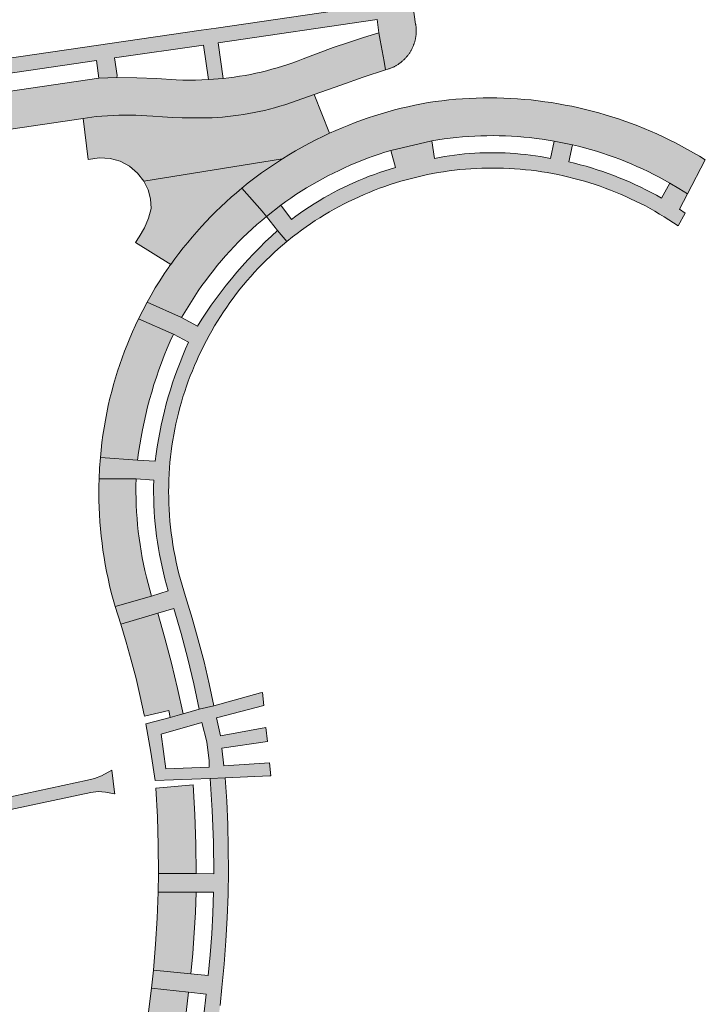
# Model space of a CAD drawing. Extents: x 97094 to 109644, y 463509 to 471969.
# Tile 224 of 256: x 103428 to 103521, y 468857 to 468991. Entities that reach past the tile are written whole.
import ezdxf

# ---------------------------------------------------------------- set-up
doc = ezdxf.new("R2010")
doc.units = 0
doc.layers.add('109 Onkruidbestrijding elementen', color=6, linetype='Continuous', lineweight=20, true_color=0xff00ff)

msp = doc.modelspace()

# ---------------------------------------------------------------- hatches: boundary and pattern name
at = {"layer": '109 Onkruidbestrijding elementen', "true_color": 0xff00ff}
for points in [[(103441.1, 468982.69), (103441.11, 468982.95), (103440.76, 468985.33), (103452.82, 468987.09), (103453.5, 468982.39), (103455.52, 468982.55), (103454.81, 468987.38), (103476.38, 468990.53), (103476.64, 468988.72), (103476.81, 468987.75), (103477.33, 468984.84), (103477.52, 468983.71), (103477.84, 468983.81), (103477.92, 468983.84), (103478.01, 468983.86), (103478.09, 468983.9), (103478.18, 468983.93), (103478.26, 468983.96), (103478.35, 468983.99), (103478.43, 468984.03), (103478.51, 468984.07), (103478.59, 468984.1), (103478.68, 468984.14), (103478.76, 468984.19), (103478.84, 468984.23), (103478.91, 468984.27), (103478.99, 468984.32), (103479.07, 468984.36), (103479.15, 468984.41), (103479.22, 468984.46), (103479.3, 468984.51), (103479.37, 468984.56), (103479.45, 468984.61), (103479.52, 468984.67), (103479.59, 468984.72), (103479.66, 468984.78), (103479.73, 468984.84), (103479.8, 468984.89), (103479.87, 468984.95), (103479.94, 468985.02), (103480, 468985.08), (103480.07, 468985.14), (103480.13, 468985.2), (103480.19, 468985.27), (103480.25, 468985.34), (103480.32, 468985.4), (103480.37, 468985.47), (103480.43, 468985.54), (103480.49, 468985.61), (103480.55, 468985.68), (103480.6, 468985.75), (103480.65, 468985.83), (103480.71, 468985.9), (103480.76, 468985.97), (103480.81, 468986.05), (103480.86, 468986.12), (103480.9, 468986.2), (103480.95, 468986.28), (103481, 468986.36), (103481.04, 468986.44), (103481.08, 468986.52), (103481.12, 468986.6), (103481.16, 468986.68), (103481.2, 468986.76), (103481.24, 468986.84), (103481.27, 468986.93), (103481.31, 468987.01), (103481.34, 468987.1), (103481.37, 468987.18), (103481.4, 468987.27), (103481.43, 468987.35), (103481.46, 468987.44), (103481.48, 468987.52), (103481.51, 468987.61), (103481.53, 468987.7), (103481.55, 468987.79), (103481.57, 468987.87), (103481.59, 468987.96), (103481.6, 468988.05), (103481.62, 468988.14), (103481.63, 468988.23), (103481.65, 468988.32), (103481.66, 468988.41), (103481.67, 468988.5), (103481.67, 468988.59), (103481.68, 468988.68), (103481.69, 468988.77), (103481.69, 468988.86), (103481.69, 468988.95), (103481.69, 468989.04), (103481.69, 468989.13), (103481.69, 468989.22), (103481.68, 468989.31), (103481.68, 468989.4), (103481.67, 468989.49), (103481.66, 468989.58), (103481.65, 468989.67), (103481.64, 468989.76), (103481.63, 468989.85), (103481.61, 468989.94), (103481.13, 468993.25), (103476.55, 468992.6), (103474.67, 468992.33), (103454.55, 468989.39), (103452.53, 468989.1), (103413.77, 468983.43), (103412.49, 468983.24), (103411.45, 468983.09), (103412.12, 468978.71), (103414.34, 468979.03), (103413.99, 468981.41), (103423.53, 468982.81), (103423.88, 468980.43), (103426.35, 468980.79), (103426, 468983.17), (103438.3, 468984.97), (103438.65, 468982.59), (103441.1, 468982.69)], [(103453.5, 468982.39), (103452.63, 468982.35), (103451.76, 468982.33), (103450.88, 468982.33), (103450.01, 468982.34), (103449.14, 468982.38), (103446.46, 468982.54), (103443.78, 468982.64), (103441.1, 468982.69), (103438.65, 468982.59), (103426.35, 468980.79), (103423.88, 468980.43), (103414.34, 468979.03), (103412.12, 468978.71), (103412.18, 468978.32), (103412.88, 468973.65), (103436.53, 468977.11), (103438.29, 468977.37), (103439.05, 468977.44), (103439.82, 468977.5), (103440.58, 468977.54), (103441.35, 468977.57), (103442.11, 468977.58), (103442.88, 468977.58), (103443.64, 468977.57), (103444.41, 468977.54), (103445.17, 468977.5), (103445.94, 468977.44), (103447.27, 468977.34), (103448.62, 468977.26), (103449.96, 468977.21), (103451.3, 468977.19), (103452.64, 468977.19), (103453.99, 468977.22), (103454.7, 468977.26), (103455.42, 468977.31), (103456.13, 468977.38), (103456.85, 468977.46), (103457.56, 468977.56), (103458.27, 468977.66), (103458.98, 468977.78), (103459.69, 468977.92), (103460.39, 468978.06), (103461.09, 468978.22), (103461.79, 468978.39), (103462.48, 468978.58), (103463.17, 468978.78), (103463.86, 468978.99), (103467.86, 468980.38), (103471.47, 468981.63), (103474.48, 468982.71), (103477.52, 468983.71), (103477.33, 468984.84), (103476.81, 468987.75), (103476.64, 468988.72), (103474.56, 468988.1), (103472.49, 468987.44), (103470.43, 468986.73), (103468.39, 468985.99), (103466.37, 468985.2), (103465.67, 468984.93), (103464.97, 468984.68), (103464.26, 468984.44), (103463.55, 468984.21), (103462.84, 468983.99), (103462.12, 468983.79), (103461.39, 468983.6), (103460.67, 468983.42), (103459.94, 468983.26), (103459.21, 468983.11), (103458.47, 468982.97), (103457.74, 468982.85), (103457, 468982.74), (103456.26, 468982.64), (103455.52, 468982.55), (103453.5, 468982.39)], [(103463.86, 468978.99), (103463.17, 468978.78), (103462.48, 468978.58), (103461.79, 468978.39), (103461.09, 468978.22), (103460.39, 468978.06), (103459.69, 468977.92), (103458.98, 468977.78), (103458.27, 468977.66), (103457.56, 468977.56), (103456.85, 468977.46), (103456.13, 468977.38), (103455.42, 468977.31), (103454.7, 468977.26), (103453.99, 468977.22), (103452.64, 468977.19), (103451.3, 468977.19), (103449.96, 468977.21), (103448.62, 468977.26), (103447.27, 468977.34), (103445.94, 468977.44), (103445.17, 468977.5), (103444.41, 468977.54), (103443.64, 468977.57), (103442.88, 468977.58), (103442.11, 468977.58), (103441.35, 468977.57), (103440.58, 468977.54), (103439.82, 468977.5), (103439.05, 468977.44), (103438.29, 468977.37), (103436.53, 468977.11), (103437.21, 468971.57), (103438.75, 468971.79), (103440.17, 468971.7), (103441.54, 468971.31), (103442.79, 468970.64), (103443.88, 468969.72), (103444.75, 468968.6), (103463.54, 468971.65), (103464.42, 468972.2), (103465.32, 468972.73), (103466.22, 468973.24), (103467.14, 468973.74), (103468.07, 468974.22), (103469, 468974.68), (103469.94, 468975.12), (103467.86, 468980.38), (103463.86, 468978.99)], [(103463.54, 468971.65), (103462.58, 468971.03), (103461.64, 468970.4), (103460.72, 468969.74), (103459.81, 468969.06), (103458.91, 468968.37), (103458.03, 468967.66), (103460.78, 468964.53), (103461.39, 468963.84), (103463.32, 468965.34), (103464, 468965.84), (103464.69, 468966.32), (103465.38, 468966.79), (103466.09, 468967.24), (103466.8, 468967.69), (103467.52, 468968.12), (103468.24, 468968.54), (103468.98, 468968.94), (103469.72, 468969.33), (103470.46, 468969.72), (103471.22, 468970.08), (103471.98, 468970.44), (103472.74, 468970.78), (103473.51, 468971.11), (103474.29, 468971.42), (103475.07, 468971.72), (103475.86, 468972.01), (103476.65, 468972.28), (103477.45, 468972.54), (103478.25, 468972.79), (103483.82, 468974.09), (103484.64, 468974.22), (103485.46, 468974.34), (103486.29, 468974.45), (103487.12, 468974.54), (103487.95, 468974.62), (103488.78, 468974.68), (103489.62, 468974.73), (103490.45, 468974.76), (103491.28, 468974.78), (103492.12, 468974.79), (103492.95, 468974.78), (103493.78, 468974.76), (103494.62, 468974.72), (103495.45, 468974.67), (103496.28, 468974.6), (103497.11, 468974.52), (103497.94, 468974.42), (103498.77, 468974.31), (103499.59, 468974.19), (103500.41, 468974.05), (103502.9, 468973.54), (103503.72, 468973.35), (103504.53, 468973.14), (103505.33, 468972.91), (103506.14, 468972.68), (103506.94, 468972.42), (103507.73, 468972.16), (103508.52, 468971.88), (103509.3, 468971.59), (103510.08, 468971.28), (103510.86, 468970.96), (103511.63, 468970.62), (103512.39, 468970.28), (103513.15, 468969.92), (103513.9, 468969.54), (103514.64, 468969.16), (103515.38, 468968.76), (103516.11, 468968.35), (103517.3, 468967.64), (103518.47, 468966.9), (103520.9, 468971.5), (103520.11, 468971.99), (103519.3, 468972.46), (103518.49, 468972.93), (103517.68, 468973.38), (103516.85, 468973.81), (103516.02, 468974.23), (103515.18, 468974.64), (103514.33, 468975.03), (103513.48, 468975.4), (103512.62, 468975.77), (103511.75, 468976.12), (103510.88, 468976.45), (103510, 468976.77), (103509.12, 468977.07), (103508.23, 468977.36), (103507.34, 468977.63), (103506.44, 468977.89), (103505.54, 468978.13), (103504.64, 468978.36), (103503.73, 468978.57), (103502.82, 468978.77), (103501.9, 468978.95), (103500.98, 468979.12), (103500.06, 468979.27), (103499.14, 468979.4), (103498.21, 468979.52), (103497.29, 468979.63), (103496.36, 468979.71), (103495.43, 468979.79), (103494.5, 468979.84), (103493.56, 468979.88), (103492.63, 468979.91), (103491.7, 468979.92), (103490.77, 468979.91), (103489.83, 468979.89), (103488.9, 468979.85), (103487.97, 468979.79), (103487.04, 468979.72), (103486.11, 468979.64), (103485.18, 468979.53), (103484.26, 468979.42), (103483.33, 468979.27), (103482.41, 468979.1), (103481.49, 468978.92), (103480.57, 468978.72), (103479.66, 468978.51), (103478.75, 468978.28), (103477.85, 468978.03), (103476.95, 468977.77), (103476.05, 468977.49), (103475.16, 468977.2), (103474.28, 468976.89), (103473.4, 468976.57), (103472.53, 468976.23), (103471.66, 468975.87), (103470.8, 468975.5), (103469.94, 468975.12), (103469, 468974.68), (103468.07, 468974.22), (103467.14, 468973.74), (103466.22, 468973.24), (103465.32, 468972.73), (103464.42, 468972.2), (103463.54, 468971.65)], [(103502.4, 468971.22), (103502.9, 468973.54), (103500.41, 468974.05), (103499.91, 468971.7), (103499.23, 468971.83), (103498.55, 468971.95), (103497.87, 468972.05), (103497.19, 468972.15), (103496.51, 468972.23), (103495.82, 468972.3), (103495.13, 468972.36), (103494.45, 468972.41), (103493.76, 468972.45), (103493.07, 468972.47), (103492.38, 468972.48), (103491.69, 468972.48), (103491, 468972.47), (103490.31, 468972.45), (103489.62, 468972.41), (103488.94, 468972.36), (103488.25, 468972.31), (103487.56, 468972.23), (103486.88, 468972.15), (103486.2, 468972.06), (103485.52, 468971.95), (103484.84, 468971.83), (103484.16, 468971.7), (103483.82, 468974.09), (103478.25, 468972.79), (103478.89, 468970.48), (103478.17, 468970.26), (103477.44, 468970.03), (103476.73, 468969.79), (103476.01, 468969.54), (103475.3, 468969.28), (103474.6, 468969), (103473.9, 468968.71), (103473.2, 468968.41), (103472.52, 468968.09), (103471.83, 468967.77), (103471.16, 468967.43), (103470.48, 468967.08), (103469.82, 468966.72), (103469.16, 468966.34), (103468.51, 468965.96), (103467.86, 468965.56), (103467.23, 468965.15), (103466.6, 468964.73), (103465.97, 468964.3), (103465.36, 468963.86), (103464.75, 468963.41), (103463.32, 468965.34), (103461.39, 468963.84), (103462.87, 468961.94), (103464.12, 468960.42), (103464.92, 468961.07), (103465.52, 468961.53), (103466.12, 468961.98), (103466.74, 468962.41), (103467.36, 468962.84), (103467.99, 468963.26), (103468.62, 468963.66), (103469.26, 468964.06), (103469.91, 468964.44), (103470.57, 468964.82), (103471.23, 468965.18), (103471.9, 468965.53), (103472.57, 468965.87), (103473.25, 468966.19), (103473.93, 468966.51), (103474.62, 468966.81), (103475.32, 468967.1), (103476.02, 468967.38), (103476.72, 468967.65), (103477.43, 468967.91), (103478.14, 468968.15), (103478.86, 468968.38), (103479.58, 468968.6), (103480.31, 468968.81), (103481.03, 468969), (103481.77, 468969.18), (103482.49, 468969.35), (103483.22, 468969.5), (103483.95, 468969.65), (103484.68, 468969.78), (103485.41, 468969.9), (103486.14, 468970), (103486.88, 468970.09), (103487.62, 468970.18), (103488.36, 468970.24), (103489.1, 468970.3), (103489.84, 468970.34), (103490.58, 468970.37), (103491.33, 468970.39), (103492.07, 468970.4), (103492.81, 468970.39), (103493.55, 468970.37), (103494.3, 468970.34), (103495.04, 468970.3), (103495.78, 468970.24), (103496.52, 468970.17), (103497.26, 468970.09), (103497.99, 468970), (103498.73, 468969.89), (103499.46, 468969.78), (103500.19, 468969.65), (103500.92, 468969.5), (103501.65, 468969.35), (103502.37, 468969.18), (103503.09, 468969), (103503.81, 468968.81), (103504.52, 468968.61), (103505.24, 468968.39), (103505.94, 468968.16), (103506.65, 468967.92), (103507.34, 468967.67), (103508.04, 468967.41), (103508.73, 468967.14), (103509.42, 468966.85), (103510.1, 468966.55), (103510.77, 468966.24), (103511.44, 468965.92), (103512.11, 468965.59), (103512.77, 468965.25), (103513.42, 468964.9), (103514.07, 468964.53), (103514.71, 468964.16), (103515.34, 468963.77), (103515.97, 468963.38), (103516.59, 468962.97), (103517.21, 468962.55), (103518.18, 468964.28), (103517.38, 468964.82), (103518.47, 468966.9), (103517.3, 468967.64), (103516.11, 468968.35), (103514.95, 468966.31), (103514.26, 468966.7), (103513.56, 468967.08), (103512.85, 468967.45), (103512.14, 468967.8), (103511.42, 468968.14), (103510.69, 468968.47), (103509.96, 468968.78), (103509.23, 468969.09), (103508.49, 468969.38), (103507.74, 468969.65), (103506.99, 468969.92), (103506.24, 468970.17), (103505.48, 468970.41), (103504.72, 468970.63), (103503.95, 468970.84), (103503.18, 468971.04), (103502.4, 468971.22)], [(103458.03, 468967.66), (103458.91, 468968.37), (103459.81, 468969.06), (103460.72, 468969.74), (103461.64, 468970.4), (103462.58, 468971.03), (103463.54, 468971.65), (103444.75, 468968.6), (103445.31, 468967.45), (103445.65, 468966.21), (103445.75, 468964.93), (103445.37, 468963.58), (103444.83, 468962.28), (103444.11, 468961.07), (103443.59, 468960.28), (103448.39, 468957.3), (103448.95, 468958.07), (103449.51, 468958.82), (103450.09, 468959.57), (103450.69, 468960.31), (103451.29, 468961.03), (103451.91, 468961.75), (103452.55, 468962.45), (103453.19, 468963.14), (103453.85, 468963.82), (103454.51, 468964.49), (103455.19, 468965.15), (103455.89, 468965.79), (103456.59, 468966.43), (103457.3, 468967.05), (103458.03, 468967.66)], [(103461.39, 468963.84), (103460.78, 468964.53), (103458.03, 468967.66), (103457.3, 468967.05), (103456.59, 468966.43), (103455.89, 468965.79), (103455.19, 468965.15), (103454.51, 468964.49), (103453.85, 468963.82), (103453.19, 468963.14), (103452.55, 468962.45), (103451.91, 468961.75), (103451.29, 468961.03), (103450.69, 468960.31), (103450.09, 468959.57), (103449.51, 468958.82), (103448.95, 468958.07), (103448.39, 468957.3), (103448.35, 468957.26), (103448.32, 468957.21), (103448.28, 468957.16), (103448.24, 468957.11), (103448.21, 468957.06), (103448.18, 468957.02), (103448.15, 468956.97), (103447.51, 468956.04), (103446.9, 468955.09), (103446.3, 468954.14), (103445.73, 468953.17), (103445.18, 468952.19), (103449.87, 468950.1), (103450.3, 468950.84), (103450.74, 468951.58), (103451.19, 468952.31), (103451.66, 468953.03), (103452.13, 468953.75), (103452.63, 468954.45), (103453.13, 468955.15), (103453.64, 468955.83), (103454.17, 468956.51), (103454.71, 468957.18), (103455.26, 468957.84), (103455.83, 468958.48), (103456.4, 468959.12), (103456.99, 468959.75), (103457.58, 468960.37), (103458.19, 468960.97), (103458.81, 468961.57), (103459.44, 468962.15), (103460.08, 468962.73), (103460.73, 468963.29), (103461.39, 468963.84)], [(103443.69, 468928.23), (103446.08, 468928.04), (103446.07, 468927.19), (103446.06, 468926.35), (103446.08, 468925.51), (103446.1, 468924.66), (103446.15, 468923.82), (103446.21, 468922.98), (103446.28, 468922.13), (103446.37, 468921.29), (103446.47, 468920.46), (103446.59, 468919.62), (103446.72, 468918.79), (103446.87, 468917.95), (103447.03, 468917.13), (103447.21, 468916.3), (103447.4, 468915.48), (103447.61, 468914.66), (103447.83, 468913.84), (103448.06, 468913.03), (103445.79, 468912.31), (103440.84, 468910.93), (103441.61, 468908.5), (103446.63, 468910), (103448.82, 468910.62), (103449.79, 468907.23), (103450.69, 468903.83), (103451.51, 468900.4), (103452.26, 468896.96), (103454.25, 468897.42), (103453.61, 468900.42), (103452.91, 468903.4), (103452.13, 468906.37), (103451.3, 468909.32), (103450.4, 468912.26), (103450.15, 468913.02), (103449.92, 468913.79), (103449.7, 468914.57), (103449.5, 468915.35), (103449.31, 468916.13), (103449.13, 468916.91), (103448.97, 468917.7), (103448.82, 468918.49), (103448.69, 468919.28), (103448.57, 468920.08), (103448.46, 468920.88), (103448.36, 468921.68), (103448.29, 468922.48), (103448.22, 468923.28), (103448.17, 468924.08), (103448.13, 468924.88), (103448.11, 468925.69), (103448.1, 468926.49), (103448.11, 468927.3), (103448.12, 468928.1), (103448.16, 468928.9), (103448.21, 468929.71), (103448.27, 468930.46), (103448.35, 468931.21), (103448.44, 468931.96), (103448.55, 468932.71), (103448.66, 468933.46), (103448.79, 468934.2), (103448.93, 468934.95), (103449.09, 468935.69), (103449.26, 468936.42), (103449.44, 468937.16), (103449.63, 468937.89), (103449.83, 468938.61), (103450.05, 468939.34), (103450.28, 468940.06), (103450.52, 468940.78), (103450.77, 468941.49), (103451.04, 468942.19), (103451.32, 468942.9), (103451.61, 468943.6), (103451.91, 468944.29), (103452.22, 468944.98), (103452.55, 468945.66), (103452.88, 468946.34), (103453.23, 468947.01), (103453.59, 468947.67), (103453.96, 468948.33), (103454.34, 468948.98), (103454.73, 468949.63), (103455.14, 468950.27), (103455.55, 468950.9), (103455.98, 468951.53), (103456.41, 468952.14), (103456.86, 468952.75), (103457.31, 468953.36), (103457.78, 468953.95), (103458.26, 468954.54), (103458.74, 468955.12), (103459.24, 468955.69), (103459.74, 468956.25), (103460.26, 468956.8), (103460.78, 468957.35), (103461.32, 468957.88), (103461.86, 468958.41), (103462.41, 468958.92), (103462.97, 468959.43), (103463.54, 468959.93), (103464.12, 468960.42), (103462.87, 468961.94), (103462.04, 468961.17), (103461.22, 468960.39), (103460.42, 468959.59), (103459.63, 468958.77), (103458.86, 468957.94), (103458.1, 468957.1), (103457.36, 468956.25), (103456.63, 468955.38), (103455.92, 468954.49), (103455.23, 468953.6), (103454.55, 468952.69), (103453.89, 468951.77), (103453.24, 468950.84), (103452.62, 468949.9), (103452.01, 468948.95), (103449.87, 468950.1), (103445.18, 468952.19), (103444, 468949.92), (103448.76, 468947.87), (103450.81, 468946.77), (103450.41, 468945.87), (103450.02, 468944.95), (103449.65, 468944.03), (103449.3, 468943.11), (103448.96, 468942.18), (103448.65, 468941.24), (103448.34, 468940.29), (103448.06, 468939.35), (103447.79, 468938.39), (103447.54, 468937.43), (103447.31, 468936.47), (103447.1, 468935.5), (103446.9, 468934.53), (103446.72, 468933.56), (103446.55, 468932.58), (103446.41, 468931.6), (103446.28, 468930.62), (103443.89, 468930.75), (103438.85, 468931.13), (103438.74, 468929.68), (103438.67, 468928.23), (103443.69, 468928.23)], [(103443.89, 468930.75), (103444.03, 468931.79), (103444.19, 468932.83), (103444.36, 468933.87), (103444.56, 468934.9), (103444.77, 468935.93), (103445.01, 468936.96), (103445.26, 468937.98), (103445.53, 468938.99), (103445.81, 468940), (103446.12, 468941.01), (103446.44, 468942.01), (103446.79, 468943), (103447.15, 468943.99), (103447.52, 468944.97), (103447.92, 468945.95), (103448.33, 468946.91), (103448.76, 468947.87), (103444, 468949.92), (103443.59, 468949.06), (103443.2, 468948.19), (103442.82, 468947.31), (103442.46, 468946.43), (103442.11, 468945.54), (103441.78, 468944.65), (103441.47, 468943.75), (103441.17, 468942.84), (103440.89, 468941.93), (103440.63, 468941.01), (103440.38, 468940.09), (103440.15, 468939.16), (103439.92, 468938.17), (103439.71, 468937.17), (103439.52, 468936.17), (103439.35, 468935.17), (103439.2, 468934.16), (103439.06, 468933.15), (103438.95, 468932.14), (103438.85, 468931.13), (103443.89, 468930.75)], [(103440.84, 468910.93), (103445.79, 468912.31), (103445.54, 468913.17), (103445.31, 468914.04), (103445.09, 468914.91), (103444.88, 468915.78), (103444.7, 468916.65), (103444.52, 468917.53), (103444.37, 468918.41), (103444.23, 468919.3), (103444.1, 468920.19), (103443.99, 468921.07), (103443.9, 468921.97), (103443.82, 468922.86), (103443.76, 468923.75), (103443.71, 468924.65), (103443.68, 468925.54), (103443.67, 468926.44), (103443.67, 468927.33), (103443.69, 468928.23), (103438.67, 468928.23), (103438.65, 468927.25), (103438.64, 468926.28), (103438.65, 468925.31), (103438.68, 468924.34), (103438.72, 468923.37), (103438.78, 468922.4), (103438.86, 468921.43), (103438.96, 468920.46), (103439.07, 468919.49), (103439.2, 468918.53), (103439.35, 468917.57), (103439.51, 468916.61), (103439.69, 468915.65), (103439.89, 468914.7), (103440.1, 468913.75), (103440.33, 468912.81), (103440.58, 468911.87), (103440.84, 468910.93)], [(103444.82, 468896.05), (103448.12, 468896.81), (103448.33, 468895.87), (103449.57, 468896.21), (103450.07, 468896.34), (103449.32, 468899.78), (103448.5, 468903.21), (103447.6, 468906.61), (103446.63, 468910), (103441.61, 468908.5), (103442.35, 468906.07), (103443.04, 468903.62), (103443.68, 468901.16), (103444.26, 468898.68), (103444.79, 468896.19), (103444.82, 468896.05)], [(103391.91, 468864.98), (103390.54, 468864.37), (103389.15, 468863.79), (103387.75, 468863.24), (103386.33, 468862.72), (103384.91, 468862.23), (103383.48, 468861.77), (103383.35, 468861.73), (103383.22, 468861.69), (103383.09, 468861.65), (103382.97, 468861.62), (103382.84, 468861.59), (103382.71, 468861.56), (103382.58, 468861.53), (103382.44, 468861.51), (103382.31, 468861.49), (103382.18, 468861.47), (103382.05, 468861.45), (103381.92, 468861.44), (103381.78, 468861.42), (103381.65, 468861.41), (103381.52, 468861.4), (103381.39, 468861.4), (103381.25, 468861.39), (103381.12, 468861.39), (103380.99, 468861.39), (103380.85, 468861.4), (103380.72, 468861.4), (103380.59, 468861.41), (103380.46, 468861.42), (103380.32, 468861.43), (103380.19, 468861.45), (103380.06, 468861.47), (103379.93, 468861.49), (103379.8, 468861.51), (103379.66, 468861.53), (103379.53, 468861.56), (103380.04, 468858.01), (103380.16, 468858.12), (103380.29, 468858.22), (103380.41, 468858.32), (103380.54, 468858.42), (103380.68, 468858.52), (103380.81, 468858.61), (103380.94, 468858.7), (103381.08, 468858.79), (103381.22, 468858.88), (103381.36, 468858.97), (103381.5, 468859.05), (103381.64, 468859.13), (103381.78, 468859.21), (103381.93, 468859.28), (103382.08, 468859.35), (103382.22, 468859.42), (103382.37, 468859.49), (103382.52, 468859.56), (103382.67, 468859.62), (103382.83, 468859.68), (103382.98, 468859.73), (103385.02, 468860.42), (103387.05, 468861.14), (103389.07, 468861.91), (103391.07, 468862.71), (103393.05, 468863.55), (103395.02, 468864.43), (103396.97, 468865.35), (103398.01, 468865.88), (103399.05, 468866.43), (103400.07, 468867), (103401.08, 468867.59), (103402.07, 468868.2), (103403.05, 468868.84), (103412.09, 468875.16), (103416.13, 468878.1), (103416.62, 468878.46), (103417.12, 468878.82), (103417.63, 468879.16), (103418.14, 468879.5), (103418.66, 468879.82), (103419.18, 468880.14), (103419.71, 468880.45), (103420.25, 468880.75), (103420.79, 468881.04), (103421.33, 468881.31), (103421.89, 468881.58), (103422.44, 468881.84), (103423, 468882.09), (103423.56, 468882.33), (103424.13, 468882.56), (103424.71, 468882.78), (103425.28, 468882.99), (103425.86, 468883.18), (103437.55, 468885.66), (103438.54, 468885.82), (103439.53, 468885.72), (103440.78, 468885.48), (103440.8, 468885.48), (103440.77, 468885.71), (103440.38, 468888.72), (103439.02, 468887.95), (103438.05, 468887.58), (103437.1, 468887.33), (103425.41, 468884.83), (103424.37, 468884.42), (103423.34, 468884), (103422.32, 468883.55), (103421.31, 468883.08), (103420.31, 468882.59), (103419.31, 468882.08), (103418.33, 468881.56), (103417.36, 468881.01), (103416.4, 468880.45), (103404.21, 468871.68), (103403.29, 468871.05), (103402.36, 468870.43), (103401.42, 468869.83), (103400.46, 468869.25), (103399.5, 468868.69), (103398.52, 468868.14), (103397.54, 468867.62), (103396.54, 468867.12), (103395.54, 468866.64), (103391.91, 468864.98)], [(103449.16, 468847.64), (103444.16, 468848.52), (103443.69, 468846.11), (103448.73, 468845.16), (103451.04, 468844.72), (103448.64, 468834.84), (103446.32, 468835.29), (103445.62, 468832.78), (103449.97, 468831.76), (103450.2, 468832.71), (103450.88, 468835.07), (103451.52, 468837.45), (103452.11, 468839.83), (103452.67, 468842.23), (103453.18, 468844.63), (103453.65, 468847.05), (103454.07, 468849.47), (103454.45, 468851.9), (103454.79, 468854.33), (103455.08, 468856.78), (103455.33, 468859.22), (103455.63, 468862.37), (103455.87, 468865.53), (103456.05, 468868.69), (103456.16, 468871.85), (103456.21, 468875.02), (103456.2, 468878.18), (103456.12, 468881.35), (103455.98, 468884.51), (103455.78, 468887.67), (103453.75, 468887.56), (103454.02, 468883.25), (103454.18, 468878.93), (103454.23, 468874.62), (103451.83, 468874.66), (103446.72, 468874.66), (103446.68, 468872.16), (103451.82, 468872.16), (103454.21, 468872.13), (103454.12, 468869.3), (103453.97, 468866.48), (103453.75, 468863.66), (103453.46, 468860.85), (103451.1, 468861.09), (103446.03, 468861.56), (103445.77, 468859.11), (103450.81, 468858.59), (103453.21, 468858.33), (103452.88, 468855.51), (103452.49, 468852.71), (103452.05, 468849.91), (103451.54, 468847.13), (103449.16, 468847.64)], [(103451.44, 468886.69), (103446.36, 468886.24), (103446.58, 468882.39), (103446.7, 468878.53), (103446.72, 468874.66), (103451.83, 468874.66), (103451.8, 468878.68), (103451.67, 468882.68), (103451.44, 468886.69)], [(103446.68, 468872.16), (103446.55, 468868.62), (103446.33, 468865.09), (103446.03, 468861.56), (103451.1, 468861.09), (103451.38, 468863.85), (103451.59, 468866.62), (103451.74, 468869.39), (103451.82, 468872.16), (103446.68, 468872.16)], [(103449.16, 468847.64), (103449.66, 468850.36), (103450.1, 468853.09), (103450.48, 468855.83), (103450.81, 468858.59), (103445.77, 468859.11), (103445.32, 468855.57), (103444.79, 468852.03), (103444.16, 468848.52), (103449.16, 468847.64)]]:
    msp.add_hatch(color=6, dxfattribs=at).paths.add_polyline_path(points)
h = msp.add_hatch(color=6, dxfattribs=at)
h.paths.add_polyline_path([(103446.26, 468887.28), (103453.75, 468887.56), (103455.78, 468887.67), (103461.82, 468887.93), (103461.99, 468887.93), (103461.8, 468889.71), (103455.59, 468889.28), (103455.31, 468891.68), (103461.51, 468892.6), (103461.31, 468894.51), (103455.13, 468893.35), (103454.59, 468895.79), (103461.01, 468897.49), (103460.83, 468899.25), (103460.58, 468899.18), (103454.25, 468897.42), (103452.26, 468896.96), (103450.07, 468896.34), (103449.57, 468896.21), (103448.33, 468895.87), (103445.03, 468894.99), (103445.7, 468891.15), (103446.26, 468887.28)])
h.paths.add_polyline_path([(103447.72, 468888.89), (103447.11, 468893.6), (103452.6, 468895.16), (103453.28, 468892.54), (103453.59, 468889.95), (103453.59, 468889.09), (103447.72, 468888.89)])

# ---------------------------------------------------------------- linework, layer by layer
at = {"layer": '109 Onkruidbestrijding elementen', "color": 3, "true_color": 0x00ff00}
for points in [[(103426, 468983.17), (103438.3, 468984.97), (103438.65, 468982.59), (103441.1, 468982.69), (103441.1, 468982.69), (103441.11, 468982.95), (103440.76, 468985.33), (103452.82, 468987.09), (103453.5, 468982.39), (103455.52, 468982.55), (103454.81, 468987.38), (103476.38, 468990.53), (103476.64, 468988.72), (103476.81, 468987.75), (103477.33, 468984.84), (103477.52, 468983.71), (103477.84, 468983.81), (103477.92, 468983.84), (103478.01, 468983.86), (103478.09, 468983.9), (103478.18, 468983.93), (103478.26, 468983.96), (103478.35, 468983.99), (103478.43, 468984.03), (103478.51, 468984.07), (103478.59, 468984.1), (103478.68, 468984.14), (103478.76, 468984.19), (103478.84, 468984.23), (103478.91, 468984.27), (103478.99, 468984.32), (103479.07, 468984.36), (103479.15, 468984.41), (103479.22, 468984.46), (103479.3, 468984.51), (103479.37, 468984.56), (103479.45, 468984.61), (103479.52, 468984.67), (103479.59, 468984.72), (103479.66, 468984.78), (103479.73, 468984.84), (103479.8, 468984.89), (103479.87, 468984.95), (103479.94, 468985.02), (103480, 468985.08), (103480.07, 468985.14), (103480.13, 468985.2), (103480.19, 468985.27), (103480.25, 468985.34), (103480.32, 468985.4), (103480.37, 468985.47), (103480.43, 468985.54), (103480.49, 468985.61), (103480.55, 468985.68), (103480.6, 468985.75), (103480.65, 468985.83), (103480.71, 468985.9), (103480.76, 468985.97), (103480.81, 468986.05), (103480.86, 468986.12), (103480.9, 468986.2), (103480.95, 468986.28), (103481, 468986.36), (103481.04, 468986.44), (103481.08, 468986.52), (103481.12, 468986.6), (103481.16, 468986.68), (103481.2, 468986.76), (103481.24, 468986.84), (103481.27, 468986.93), (103481.31, 468987.01), (103481.34, 468987.1), (103481.37, 468987.18), (103481.4, 468987.27), (103481.43, 468987.35), (103481.46, 468987.44), (103481.48, 468987.52), (103481.51, 468987.61), (103481.53, 468987.7), (103481.55, 468987.79), (103481.57, 468987.87), (103481.59, 468987.96), (103481.6, 468988.05), (103481.62, 468988.14), (103481.63, 468988.23), (103481.65, 468988.32), (103481.66, 468988.41), (103481.67, 468988.5), (103481.67, 468988.59), (103481.68, 468988.68), (103481.69, 468988.77), (103481.69, 468988.86), (103481.69, 468988.95), (103481.69, 468989.04), (103481.69, 468989.13), (103481.69, 468989.22), (103481.68, 468989.31), (103481.68, 468989.4), (103481.67, 468989.49), (103481.66, 468989.58), (103481.65, 468989.67), (103481.64, 468989.76), (103481.63, 468989.85), (103481.61, 468989.94), (103481.13, 468993.25)], [(103474.67, 468992.33), (103454.55, 468989.39), (103452.53, 468989.1), (103413.77, 468983.43)], [(103412.88, 468973.65), (103436.53, 468977.11), (103438.29, 468977.37), (103439.05, 468977.44), (103439.82, 468977.5), (103440.58, 468977.54), (103441.35, 468977.57), (103442.11, 468977.58), (103442.88, 468977.58), (103443.64, 468977.57), (103444.41, 468977.54), (103445.17, 468977.5), (103445.94, 468977.44), (103447.27, 468977.34), (103448.62, 468977.26), (103449.96, 468977.21), (103451.3, 468977.19), (103452.64, 468977.19), (103453.99, 468977.22), (103454.7, 468977.26), (103455.42, 468977.31), (103456.13, 468977.38), (103456.85, 468977.46), (103457.56, 468977.56), (103458.27, 468977.66), (103458.98, 468977.78), (103459.69, 468977.92), (103460.39, 468978.06), (103461.09, 468978.22), (103461.79, 468978.39), (103462.48, 468978.58), (103463.17, 468978.78), (103463.86, 468978.99), (103467.86, 468980.38), (103471.47, 468981.63), (103474.48, 468982.71), (103477.52, 468983.71), (103477.33, 468984.84), (103476.81, 468987.75), (103476.64, 468988.72), (103474.56, 468988.1), (103472.49, 468987.44), (103470.43, 468986.73), (103468.39, 468985.99), (103466.37, 468985.2), (103465.67, 468984.93), (103464.97, 468984.68), (103464.26, 468984.44), (103463.55, 468984.21), (103462.84, 468983.99), (103462.12, 468983.79), (103461.39, 468983.6), (103460.67, 468983.42), (103459.94, 468983.26), (103459.21, 468983.11), (103458.47, 468982.97), (103457.74, 468982.85), (103457, 468982.74), (103456.26, 468982.64), (103455.52, 468982.55), (103453.5, 468982.39), (103453.5, 468982.39), (103452.63, 468982.35), (103451.76, 468982.33), (103450.88, 468982.33), (103450.01, 468982.34), (103449.14, 468982.38), (103446.46, 468982.54), (103443.78, 468982.64), (103441.1, 468982.69), (103438.65, 468982.59), (103426.35, 468980.79)], [(103425.86, 468883.18), (103437.55, 468885.66), (103438.54, 468885.82), (103439.53, 468885.72), (103440.78, 468885.48), (103440.8, 468885.48), (103440.77, 468885.71), (103440.38, 468888.72), (103439.02, 468887.95), (103438.05, 468887.58), (103437.1, 468887.33), (103425.41, 468884.83)], [(103455.08, 468856.78), (103455.33, 468859.22), (103455.63, 468862.37), (103455.87, 468865.53), (103456.05, 468868.69), (103456.16, 468871.85), (103456.21, 468875.02), (103456.2, 468878.18), (103456.12, 468881.35), (103455.98, 468884.51), (103455.78, 468887.67), (103453.75, 468887.56), (103454.02, 468883.25), (103454.18, 468878.93), (103454.23, 468874.62), (103451.83, 468874.66), (103446.72, 468874.66), (103446.68, 468872.16), (103451.82, 468872.16), (103454.21, 468872.13), (103454.12, 468869.3), (103453.97, 468866.48), (103453.75, 468863.66), (103453.46, 468860.85), (103451.1, 468861.09), (103446.03, 468861.56), (103445.77, 468859.11), (103450.81, 468858.59), (103453.21, 468858.33), (103452.88, 468855.51)]]:
    msp.add_lwpolyline(points, dxfattribs=at)
for points in [[(103463.86, 468978.99), (103463.17, 468978.78), (103462.48, 468978.58), (103461.79, 468978.39), (103461.09, 468978.22), (103460.39, 468978.06), (103459.69, 468977.92), (103458.98, 468977.78), (103458.27, 468977.66), (103457.56, 468977.56), (103456.85, 468977.46), (103456.13, 468977.38), (103455.42, 468977.31), (103454.7, 468977.26), (103453.99, 468977.22), (103452.64, 468977.19), (103451.3, 468977.19), (103449.96, 468977.21), (103448.62, 468977.26), (103447.27, 468977.34), (103445.94, 468977.44), (103445.17, 468977.5), (103444.41, 468977.54), (103443.64, 468977.57), (103442.88, 468977.58), (103442.11, 468977.58), (103441.35, 468977.57), (103440.58, 468977.54), (103439.82, 468977.5), (103439.05, 468977.44), (103438.29, 468977.37), (103436.53, 468977.11), (103437.21, 468971.57), (103438.75, 468971.79), (103440.17, 468971.7), (103441.54, 468971.31), (103442.79, 468970.64), (103443.88, 468969.72), (103444.75, 468968.6), (103463.54, 468971.65), (103464.42, 468972.2), (103465.32, 468972.73), (103466.22, 468973.24), (103467.14, 468973.74), (103468.07, 468974.22), (103469, 468974.68), (103469.94, 468975.12), (103467.86, 468980.38), (103463.86, 468978.99)], [(103463.54, 468971.65), (103462.58, 468971.03), (103461.64, 468970.4), (103460.72, 468969.74), (103459.81, 468969.06), (103458.91, 468968.37), (103458.03, 468967.66), (103460.78, 468964.53), (103461.39, 468963.84), (103463.32, 468965.34), (103464, 468965.84), (103464.69, 468966.32), (103465.38, 468966.79), (103466.09, 468967.24), (103466.8, 468967.69), (103467.52, 468968.12), (103468.24, 468968.54), (103468.98, 468968.94), (103469.72, 468969.33), (103470.46, 468969.72), (103471.22, 468970.08), (103471.98, 468970.44), (103472.74, 468970.78), (103473.51, 468971.11), (103474.29, 468971.42), (103475.07, 468971.72), (103475.86, 468972.01), (103476.65, 468972.28), (103477.45, 468972.54), (103478.25, 468972.79), (103483.82, 468974.09), (103484.64, 468974.22), (103485.46, 468974.34), (103486.29, 468974.45), (103487.12, 468974.54), (103487.95, 468974.62), (103488.78, 468974.68), (103489.62, 468974.73), (103490.45, 468974.76), (103491.28, 468974.78), (103492.12, 468974.79), (103492.95, 468974.78), (103493.78, 468974.76), (103494.62, 468974.72), (103495.45, 468974.67), (103496.28, 468974.6), (103497.11, 468974.52), (103497.94, 468974.42), (103498.77, 468974.31), (103499.59, 468974.19), (103500.41, 468974.05), (103502.9, 468973.54), (103503.72, 468973.35), (103504.53, 468973.14), (103505.33, 468972.91), (103506.14, 468972.68), (103506.94, 468972.42), (103507.73, 468972.16), (103508.52, 468971.88), (103509.3, 468971.59), (103510.08, 468971.28), (103510.86, 468970.96), (103511.63, 468970.62), (103512.39, 468970.28), (103513.15, 468969.92), (103513.9, 468969.54), (103514.64, 468969.16), (103515.38, 468968.76), (103516.11, 468968.35), (103517.3, 468967.64), (103518.47, 468966.9), (103520.9, 468971.5), (103520.11, 468971.99), (103519.3, 468972.46), (103518.49, 468972.93), (103517.68, 468973.38), (103516.85, 468973.81), (103516.02, 468974.23), (103515.18, 468974.64), (103514.33, 468975.03), (103513.48, 468975.4), (103512.62, 468975.77), (103511.75, 468976.12), (103510.88, 468976.45), (103510, 468976.77), (103509.12, 468977.07), (103508.23, 468977.36), (103507.34, 468977.63), (103506.44, 468977.89), (103505.54, 468978.13), (103504.64, 468978.36), (103503.73, 468978.57), (103502.82, 468978.77), (103501.9, 468978.95), (103500.98, 468979.12), (103500.06, 468979.27), (103499.14, 468979.4), (103498.21, 468979.52), (103497.29, 468979.63), (103496.36, 468979.71), (103495.43, 468979.79), (103494.5, 468979.84), (103493.56, 468979.88), (103492.63, 468979.91), (103491.7, 468979.92), (103490.77, 468979.91), (103489.83, 468979.89), (103488.9, 468979.85), (103487.97, 468979.79), (103487.04, 468979.72), (103486.11, 468979.64), (103485.18, 468979.53), (103484.26, 468979.42), (103483.33, 468979.27), (103482.41, 468979.1), (103481.49, 468978.92), (103480.57, 468978.72), (103479.66, 468978.51), (103478.75, 468978.28), (103477.85, 468978.03), (103476.95, 468977.77), (103476.05, 468977.49), (103475.16, 468977.2), (103474.28, 468976.89), (103473.4, 468976.57), (103472.53, 468976.23), (103471.66, 468975.87), (103470.8, 468975.5), (103469.94, 468975.12), (103469, 468974.68), (103468.07, 468974.22), (103467.14, 468973.74), (103466.22, 468973.24), (103465.32, 468972.73), (103464.42, 468972.2), (103463.54, 468971.65)], [(103502.4, 468971.22), (103502.9, 468973.54), (103500.41, 468974.05), (103499.91, 468971.7), (103499.23, 468971.83), (103498.55, 468971.95), (103497.87, 468972.05), (103497.19, 468972.15), (103496.51, 468972.23), (103495.82, 468972.3), (103495.13, 468972.36), (103494.45, 468972.41), (103493.76, 468972.45), (103493.07, 468972.47), (103492.38, 468972.48), (103491.69, 468972.48), (103491, 468972.47), (103490.31, 468972.45), (103489.62, 468972.41), (103488.94, 468972.36), (103488.25, 468972.31), (103487.56, 468972.23), (103486.88, 468972.15), (103486.2, 468972.06), (103485.52, 468971.95), (103484.84, 468971.83), (103484.16, 468971.7), (103483.82, 468974.09), (103478.25, 468972.79), (103478.89, 468970.48), (103478.17, 468970.26), (103477.44, 468970.03), (103476.73, 468969.79), (103476.01, 468969.54), (103475.3, 468969.28), (103474.6, 468969), (103473.9, 468968.71), (103473.2, 468968.41), (103472.52, 468968.09), (103471.83, 468967.77), (103471.16, 468967.43), (103470.48, 468967.08), (103469.82, 468966.72), (103469.16, 468966.34), (103468.51, 468965.96), (103467.86, 468965.56), (103467.23, 468965.15), (103466.6, 468964.73), (103465.97, 468964.3), (103465.36, 468963.86), (103464.75, 468963.41), (103463.32, 468965.34), (103461.39, 468963.84), (103462.87, 468961.94), (103464.12, 468960.42), (103464.92, 468961.07), (103465.52, 468961.53), (103466.12, 468961.98), (103466.74, 468962.41), (103467.36, 468962.84), (103467.99, 468963.26), (103468.62, 468963.66), (103469.26, 468964.06), (103469.91, 468964.44), (103470.57, 468964.82), (103471.23, 468965.18), (103471.9, 468965.53), (103472.57, 468965.87), (103473.25, 468966.19), (103473.93, 468966.51), (103474.62, 468966.81), (103475.32, 468967.1), (103476.02, 468967.38), (103476.72, 468967.65), (103477.43, 468967.91), (103478.14, 468968.15), (103478.86, 468968.38), (103479.58, 468968.6), (103480.31, 468968.81), (103481.03, 468969), (103481.77, 468969.18), (103482.49, 468969.35), (103483.22, 468969.5), (103483.95, 468969.65), (103484.68, 468969.78), (103485.41, 468969.9), (103486.14, 468970), (103486.88, 468970.09), (103487.62, 468970.18), (103488.36, 468970.24), (103489.1, 468970.3), (103489.84, 468970.34), (103490.58, 468970.37), (103491.33, 468970.39), (103492.07, 468970.4), (103492.81, 468970.39), (103493.55, 468970.37), (103494.3, 468970.34), (103495.04, 468970.3), (103495.78, 468970.24), (103496.52, 468970.17), (103497.26, 468970.09), (103497.99, 468970), (103498.73, 468969.89), (103499.46, 468969.78), (103500.19, 468969.65), (103500.92, 468969.5), (103501.65, 468969.35), (103502.37, 468969.18), (103503.09, 468969), (103503.81, 468968.81), (103504.52, 468968.61), (103505.24, 468968.39), (103505.94, 468968.16), (103506.65, 468967.92), (103507.34, 468967.67), (103508.04, 468967.41), (103508.73, 468967.14), (103509.42, 468966.85), (103510.1, 468966.55), (103510.77, 468966.24), (103511.44, 468965.92), (103512.11, 468965.59), (103512.77, 468965.25), (103513.42, 468964.9), (103514.07, 468964.53), (103514.71, 468964.16), (103515.34, 468963.77), (103515.97, 468963.38), (103516.59, 468962.97), (103517.21, 468962.55), (103518.18, 468964.28), (103517.38, 468964.82), (103518.47, 468966.9), (103517.3, 468967.64), (103516.11, 468968.35), (103514.95, 468966.31), (103514.26, 468966.7), (103513.56, 468967.08), (103512.85, 468967.45), (103512.14, 468967.8), (103511.42, 468968.14), (103510.69, 468968.47), (103509.96, 468968.78), (103509.23, 468969.09), (103508.49, 468969.38), (103507.74, 468969.65), (103506.99, 468969.92), (103506.24, 468970.17), (103505.48, 468970.41), (103504.72, 468970.63), (103503.95, 468970.84), (103503.18, 468971.04), (103502.4, 468971.22)], [(103458.03, 468967.66), (103458.91, 468968.37), (103459.81, 468969.06), (103460.72, 468969.74), (103461.64, 468970.4), (103462.58, 468971.03), (103463.54, 468971.65), (103444.75, 468968.6), (103445.31, 468967.45), (103445.65, 468966.21), (103445.75, 468964.93), (103445.37, 468963.58), (103444.83, 468962.28), (103444.11, 468961.07), (103443.59, 468960.28), (103448.39, 468957.3), (103448.95, 468958.07), (103449.51, 468958.82), (103450.09, 468959.57), (103450.69, 468960.31), (103451.29, 468961.03), (103451.91, 468961.75), (103452.55, 468962.45), (103453.19, 468963.14), (103453.85, 468963.82), (103454.51, 468964.49), (103455.19, 468965.15), (103455.89, 468965.79), (103456.59, 468966.43), (103457.3, 468967.05), (103458.03, 468967.66)], [(103461.39, 468963.84), (103460.78, 468964.53), (103458.03, 468967.66), (103457.3, 468967.05), (103456.59, 468966.43), (103455.89, 468965.79), (103455.19, 468965.15), (103454.51, 468964.49), (103453.85, 468963.82), (103453.19, 468963.14), (103452.55, 468962.45), (103451.91, 468961.75), (103451.29, 468961.03), (103450.69, 468960.31), (103450.09, 468959.57), (103449.51, 468958.82), (103448.95, 468958.07), (103448.39, 468957.3), (103448.35, 468957.26), (103448.32, 468957.21), (103448.28, 468957.16), (103448.24, 468957.11), (103448.21, 468957.06), (103448.18, 468957.02), (103448.15, 468956.97), (103447.51, 468956.04), (103446.9, 468955.09), (103446.3, 468954.14), (103445.73, 468953.17), (103445.18, 468952.19), (103449.87, 468950.1), (103450.3, 468950.84), (103450.74, 468951.58), (103451.19, 468952.31), (103451.66, 468953.03), (103452.13, 468953.75), (103452.63, 468954.45), (103453.13, 468955.15), (103453.64, 468955.83), (103454.17, 468956.51), (103454.71, 468957.18), (103455.26, 468957.84), (103455.83, 468958.48), (103456.4, 468959.12), (103456.99, 468959.75), (103457.58, 468960.37), (103458.19, 468960.97), (103458.81, 468961.57), (103459.44, 468962.15), (103460.08, 468962.73), (103460.73, 468963.29), (103461.39, 468963.84)], [(103443.69, 468928.23), (103446.08, 468928.04), (103446.07, 468927.19), (103446.06, 468926.35), (103446.08, 468925.51), (103446.1, 468924.66), (103446.15, 468923.82), (103446.21, 468922.98), (103446.28, 468922.13), (103446.37, 468921.29), (103446.47, 468920.46), (103446.59, 468919.62), (103446.72, 468918.79), (103446.87, 468917.95), (103447.03, 468917.13), (103447.21, 468916.3), (103447.4, 468915.48), (103447.61, 468914.66), (103447.83, 468913.84), (103448.06, 468913.03), (103445.79, 468912.31), (103440.84, 468910.93), (103441.61, 468908.5), (103446.63, 468910), (103448.82, 468910.62), (103449.79, 468907.23), (103450.69, 468903.83), (103451.51, 468900.4), (103452.26, 468896.96), (103454.25, 468897.42), (103453.61, 468900.42), (103452.91, 468903.4), (103452.13, 468906.37), (103451.3, 468909.32), (103450.4, 468912.26), (103450.15, 468913.02), (103449.92, 468913.79), (103449.7, 468914.57), (103449.5, 468915.35), (103449.31, 468916.13), (103449.13, 468916.91), (103448.97, 468917.7), (103448.82, 468918.49), (103448.69, 468919.28), (103448.57, 468920.08), (103448.46, 468920.88), (103448.36, 468921.68), (103448.29, 468922.48), (103448.22, 468923.28), (103448.17, 468924.08), (103448.13, 468924.88), (103448.11, 468925.69), (103448.1, 468926.49), (103448.11, 468927.3), (103448.12, 468928.1), (103448.16, 468928.9), (103448.21, 468929.71), (103448.27, 468930.46), (103448.35, 468931.21), (103448.44, 468931.96), (103448.55, 468932.71), (103448.66, 468933.46), (103448.79, 468934.2), (103448.93, 468934.95), (103449.09, 468935.69), (103449.26, 468936.42), (103449.44, 468937.16), (103449.63, 468937.89), (103449.83, 468938.61), (103450.05, 468939.34), (103450.28, 468940.06), (103450.52, 468940.78), (103450.77, 468941.49), (103451.04, 468942.19), (103451.32, 468942.9), (103451.61, 468943.6), (103451.91, 468944.29), (103452.22, 468944.98), (103452.55, 468945.66), (103452.88, 468946.34), (103453.23, 468947.01), (103453.59, 468947.67), (103453.96, 468948.33), (103454.34, 468948.98), (103454.73, 468949.63), (103455.14, 468950.27), (103455.55, 468950.9), (103455.98, 468951.53), (103456.41, 468952.14), (103456.86, 468952.75), (103457.31, 468953.36), (103457.78, 468953.95), (103458.26, 468954.54), (103458.74, 468955.12), (103459.24, 468955.69), (103459.74, 468956.25), (103460.26, 468956.8), (103460.78, 468957.35), (103461.32, 468957.88), (103461.86, 468958.41), (103462.41, 468958.92), (103462.97, 468959.43), (103463.54, 468959.93), (103464.12, 468960.42), (103462.87, 468961.94), (103462.04, 468961.17), (103461.22, 468960.39), (103460.42, 468959.59), (103459.63, 468958.77), (103458.86, 468957.94), (103458.1, 468957.1), (103457.36, 468956.25), (103456.63, 468955.38), (103455.92, 468954.49), (103455.23, 468953.6), (103454.55, 468952.69), (103453.89, 468951.77), (103453.24, 468950.84), (103452.62, 468949.9), (103452.01, 468948.95), (103449.87, 468950.1), (103445.18, 468952.19), (103444, 468949.92), (103448.76, 468947.87), (103450.81, 468946.77), (103450.41, 468945.87), (103450.02, 468944.95), (103449.65, 468944.03), (103449.3, 468943.11), (103448.96, 468942.18), (103448.65, 468941.24), (103448.34, 468940.29), (103448.06, 468939.35), (103447.79, 468938.39), (103447.54, 468937.43), (103447.31, 468936.47), (103447.1, 468935.5), (103446.9, 468934.53), (103446.72, 468933.56), (103446.55, 468932.58), (103446.41, 468931.6), (103446.28, 468930.62), (103443.89, 468930.75), (103438.85, 468931.13), (103438.74, 468929.68), (103438.67, 468928.23), (103443.69, 468928.23)], [(103443.89, 468930.75), (103444.03, 468931.79), (103444.19, 468932.83), (103444.36, 468933.87), (103444.56, 468934.9), (103444.77, 468935.93), (103445.01, 468936.96), (103445.26, 468937.98), (103445.53, 468938.99), (103445.81, 468940), (103446.12, 468941.01), (103446.44, 468942.01), (103446.79, 468943), (103447.15, 468943.99), (103447.52, 468944.97), (103447.92, 468945.95), (103448.33, 468946.91), (103448.76, 468947.87), (103444, 468949.92), (103443.59, 468949.06), (103443.2, 468948.19), (103442.82, 468947.31), (103442.46, 468946.43), (103442.11, 468945.54), (103441.78, 468944.65), (103441.47, 468943.75), (103441.17, 468942.84), (103440.89, 468941.93), (103440.63, 468941.01), (103440.38, 468940.09), (103440.15, 468939.16), (103439.92, 468938.17), (103439.71, 468937.17), (103439.52, 468936.17), (103439.35, 468935.17), (103439.2, 468934.16), (103439.06, 468933.15), (103438.95, 468932.14), (103438.85, 468931.13), (103443.89, 468930.75)], [(103440.84, 468910.93), (103445.79, 468912.31), (103445.54, 468913.17), (103445.31, 468914.04), (103445.09, 468914.91), (103444.88, 468915.78), (103444.7, 468916.65), (103444.52, 468917.53), (103444.37, 468918.41), (103444.23, 468919.3), (103444.1, 468920.19), (103443.99, 468921.07), (103443.9, 468921.97), (103443.82, 468922.86), (103443.76, 468923.75), (103443.71, 468924.65), (103443.68, 468925.54), (103443.67, 468926.44), (103443.67, 468927.33), (103443.69, 468928.23), (103438.67, 468928.23), (103438.65, 468927.25), (103438.64, 468926.28), (103438.65, 468925.31), (103438.68, 468924.34), (103438.72, 468923.37), (103438.78, 468922.4), (103438.86, 468921.43), (103438.96, 468920.46), (103439.07, 468919.49), (103439.2, 468918.53), (103439.35, 468917.57), (103439.51, 468916.61), (103439.69, 468915.65), (103439.89, 468914.7), (103440.1, 468913.75), (103440.33, 468912.81), (103440.58, 468911.87), (103440.84, 468910.93)], [(103444.82, 468896.05), (103448.12, 468896.81), (103448.33, 468895.87), (103449.57, 468896.21), (103450.07, 468896.34), (103449.32, 468899.78), (103448.5, 468903.21), (103447.6, 468906.61), (103446.63, 468910), (103441.61, 468908.5), (103442.35, 468906.07), (103443.04, 468903.62), (103443.68, 468901.16), (103444.26, 468898.68), (103444.79, 468896.19), (103444.82, 468896.05)], [(103446.26, 468887.28), (103453.75, 468887.56), (103455.78, 468887.67), (103461.82, 468887.93), (103461.99, 468887.93), (103461.8, 468889.71), (103455.59, 468889.28), (103455.31, 468891.68), (103461.51, 468892.6), (103461.31, 468894.51), (103455.13, 468893.35), (103454.59, 468895.79), (103461.01, 468897.49), (103460.83, 468899.25), (103460.58, 468899.18), (103454.25, 468897.42), (103452.26, 468896.96), (103450.07, 468896.34), (103449.57, 468896.21), (103448.33, 468895.87), (103445.03, 468894.99), (103445.7, 468891.15), (103446.26, 468887.28)], [(103447.72, 468888.89), (103447.11, 468893.6), (103452.6, 468895.16), (103453.28, 468892.54), (103453.59, 468889.95), (103453.59, 468889.09), (103447.72, 468888.89)], [(103451.44, 468886.69), (103446.36, 468886.24), (103446.58, 468882.39), (103446.7, 468878.53), (103446.72, 468874.66), (103451.83, 468874.66), (103451.8, 468878.68), (103451.67, 468882.68), (103451.44, 468886.69)], [(103446.68, 468872.16), (103446.55, 468868.62), (103446.33, 468865.09), (103446.03, 468861.56), (103451.1, 468861.09), (103451.38, 468863.85), (103451.59, 468866.62), (103451.74, 468869.39), (103451.82, 468872.16), (103446.68, 468872.16)], [(103449.16, 468847.64), (103449.66, 468850.36), (103450.1, 468853.09), (103450.48, 468855.83), (103450.81, 468858.59), (103445.77, 468859.11), (103445.32, 468855.57), (103444.79, 468852.03), (103444.16, 468848.52), (103449.16, 468847.64)]]:
    msp.add_lwpolyline(points, close=True, dxfattribs=at)

doc.saveas('drawing.dxf')
